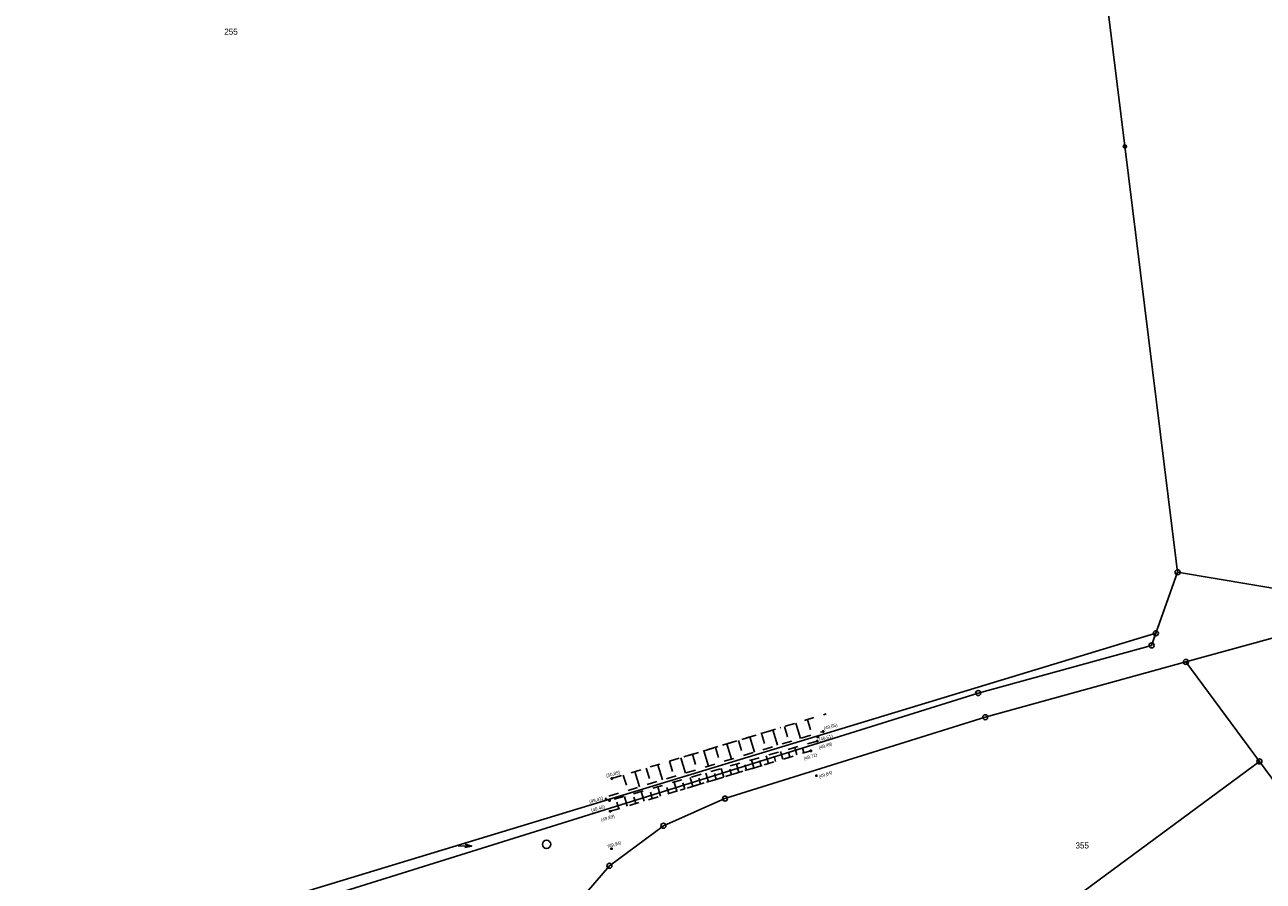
# Model space of a CAD drawing. Extents: x 2408905 to 4819478, y 5786105 to 11573663.
# Tile 23 of 39: x 2409767 to 2409891, y 5786972 to 5787057. Entities that reach past the tile are written whole.
import ezdxf

# ---------------------------------------------------------------- set-up
doc = ezdxf.new("R2010")
doc.units = 0
doc.linetypes.add('DASHED_70', pattern=[2, 1, -1])
for name, color, linetype in [('K100-FLST_GRENZEN', 40, 'Continuous'), ('K105-FLST_NUMMERN', 40, 'Continuous'), ('K140-KATASTERTOPO', 7, 'Continuous'), ('K145-VERM_PKTE', 7, 'Continuous'), ('TOP-HOEHENI', 7, 'Continuous'), ('TOP-LINIEN', 7, 'Continuous')]:
    doc.layers.add(name, color=color, linetype=linetype)
doc.styles.add('SIMPLEX', font='CONTINUOUS')

# ---------------------------------------------------------------- blocks, each defined once
blk = doc.blocks.new('233')
at = {"layer": 'K105-FLST_NUMMERN', "color": 7}
for points in [[(2, 0.5, 0), (0, 0, 0), (2, -0.5, 0)], [(0, 0, 0), (4, 0, 0)]]:
    blk.add_polyline3d(points, dxfattribs=at)
blk = doc.blocks.new('122')
at = {"color": 11, "linetype": 'Continuous'}
blk.add_circle((0, 0), 1.25, dxfattribs=at)
blk = doc.blocks.new('128')
at = {"color": 250, "linetype": 'Continuous'}
blk.add_circle((0, 0), 0.5, dxfattribs=at)
blk = doc.blocks.new('GRENZSTEIN')
at = {"color": 7, "linetype": 'Continuous'}
blk.add_circle((0, 0), 0.75, dxfattribs=at)
blk = doc.blocks.new('247')
at = {"layer": 'TOP-HOEHENI', "color": 250}
for points in [[(-0.375, 0, 0), (0.375, 0, 0)], [(0, -0.375, 0), (0, 0.375, 0)]]:
    blk.add_polyline3d(points, dxfattribs=at)

msp = doc.modelspace()

# ---------------------------------------------------------------- linework, layer by layer
at = {"layer": 'K100-FLST_GRENZEN', "color": 250}
for points in [[(2409702.503, 5787030.808), (2409723.261, 5786954.046), (2409724.599, 5786949.096), (2409879.86, 5786996.258), (2409882.018, 5787002.328), (2409881.881, 5787003.434), (2409874.792, 5787060.81), (2409869.011, 5787066.611), (2409862.912, 5787068.425), (2409837.082, 5787103.581), (2409815.623, 5787141.599), (2409813.336, 5787141.982), (2409819.934, 5787152.584), (2409802.652, 5787179.747), (2409781.871, 5787167.123), (2409764.417, 5787154.041), (2409753.278, 5787144.548), (2409756.298, 5787141.988), (2409736.248, 5787122.404), (2409717.792, 5787101.152), (2409706.518, 5787085.019), (2409703.366, 5787077.885), (2409702.902, 5787071.254), (2409695.355, 5787065.848)], [(2409882.018, 5787002.328), (2409896.797, 5786999.839), (2409928.717, 5787003.789), (2409936.486, 5787004.751), (2409939.794, 5787002.52), (2409944.208, 5787005.482), (2409966.084, 5787021.421), (2409990.003, 5787038.848), (2410013.927, 5787056.278), (2410037.759, 5787073.642), (2410026.295, 5787089.236), (2410032.442, 5787093.708), (2410025.658, 5787103.732), (2409991.49, 5787094.011), (2409977.716, 5787090.092), (2409969.732, 5787087.821), (2409874.792, 5787060.81), (2409881.881, 5787003.434)], [(2409890.152, 5786983.518), (2409896.085, 5786975.474), (2409913.373, 5786988.235), (2409905.852, 5786998.442), (2409897.21, 5786997.372), (2409882.851, 5786993.411)], [(2409725.162, 5786947.016), (2409726.377, 5786946.769), (2409728.747, 5786949.122), (2409744.513, 5786953.524), (2409862.186, 5786990.308), (2409879.432, 5786995.054), (2409879.86, 5786996.258), (2409724.599, 5786949.096)], [(2409815.32, 5786945.828), (2409835.052, 5786942.855), (2409853.954, 5786956.805), (2409872.053, 5786970.161), (2409890.152, 5786983.518), (2409882.851, 5786993.411), (2409862.891, 5786987.91), (2409837.006, 5786979.816), (2409830.882, 5786977.119), (2409825.508, 5786973.132), (2409821.152, 5786968.05), (2409818.03, 5786962.131), (2409816.3, 5786955.666), (2409814.826, 5786945.903)], [(2409872.053, 5786970.161), (2409896.994, 5786936.355), (2409915.09, 5786949.708), (2409896.085, 5786975.474), (2409890.152, 5786983.518)]]:
    msp.add_lwpolyline(points, close=True, dxfattribs=at)
for points in [[(2409896.797, 5786999.839), (2409882.018, 5787002.328), (2409879.432, 5786995.054), (2409862.186, 5786990.308), (2409744.513, 5786953.524)], [(2409821.152, 5786968.05), (2409825.508, 5786973.132), (2409830.882, 5786977.119), (2409837.006, 5786979.816), (2409862.891, 5786987.91), (2409882.851, 5786993.411), (2409897.21, 5786997.372)]]:
    msp.add_lwpolyline(points, dxfattribs=at)
at = {"layer": 'K140-KATASTERTOPO', "color": 250}
for points in [[(2409842.921, 5786986.984, 0), (2409843.227, 5786985.971, 0)], [(2409844.066, 5786987.329, 0), (2409844.524, 5786985.809, 0)], [(2409845.21, 5786987.674, 0), (2409845.516, 5786986.661, 0)], [(2409839.487, 5786985.949, 0), (2409839.945, 5786984.429, 0)], [(2409840.632, 5786986.294, 0), (2409840.937, 5786985.28, 0)], [(2409841.776, 5786986.639, 0), (2409842.235, 5786985.119, 0)], [(2409834.908, 5786984.569, 0), (2409835.366, 5786983.048, 0)], [(2409836.052, 5786984.914, 0), (2409836.358, 5786983.9, 0)], [(2409837.197, 5786985.259, 0), (2409837.655, 5786983.738, 0)], [(2409838.342, 5786985.604, 0), (2409838.648, 5786984.59, 0)], [(2409844.162, 5786984.157, 0), (2409843.939, 5786984.895, 0)], [(2409844.856, 5786984.366, 50.845), (2409844.709, 5786984.852, 0)], [(2409831.473, 5786983.534, 0), (2409831.779, 5786982.52, 0)], [(2409832.618, 5786983.879, 0), (2409833.076, 5786982.358, 0)], [(2409833.763, 5786984.224, 0), (2409834.068, 5786983.21, 0)], [(2409839.87, 5786982.862, 0), (2409839.629, 5786983.659, 0)], [(2409840.601, 5786983.083, 0), (2409840.442, 5786983.607, 0)], [(2409841.325, 5786983.301, 0), (2409841.091, 5786984.078, 0)], [(2409842.043, 5786983.518, 0), (2409841.889, 5786984.029, 0)], [(2409842.755, 5786983.733, 0), (2409842.527, 5786984.49, 0)], [(2409843.462, 5786983.946, 0), (2409843.311, 5786984.444, 0)], [(2409826.894, 5786982.153, 0), (2409827.199, 5786981.139, 0)], [(2409828.038, 5786982.498, 0), (2409828.497, 5786980.978, 0)], [(2409829.183, 5786982.843, 0), (2409829.489, 5786981.83, 0)], [(2409830.328, 5786983.188, 0), (2409830.786, 5786981.668, 0)], [(2409835.352, 5786981.499, 0), (2409835.093, 5786982.359, 0)], [(2409836.121, 5786981.731, 0), (2409835.95, 5786982.297, 0)], [(2409836.884, 5786981.961, 0), (2409836.631, 5786982.8, 0)], [(2409837.64, 5786982.189, 0), (2409837.473, 5786982.742, 0)], [(2409838.39, 5786982.416, 0), (2409838.143, 5786983.233, 0)], [(2409839.133, 5786982.64, 0), (2409838.971, 5786983.178, 0)], [(2409830.597, 5786980.065, 0), (2409830.317, 5786980.991, 0)], [(2409831.406, 5786980.309, 0), (2409831.222, 5786980.919, 0)], [(2409832.209, 5786980.551, 0), (2409831.936, 5786981.455, 0)], [(2409833.005, 5786980.791, 0), (2409832.825, 5786981.386, 0)], [(2409833.794, 5786981.029, 0), (2409833.528, 5786981.911, 0)], [(2409834.576, 5786981.265, 0), (2409834.401, 5786981.846, 0)], [(2409827.289, 5786979.067, 0), (2409826.996, 5786980.039, 0)], [(2409828.126, 5786979.32, 0), (2409827.933, 5786979.96, 0)], [(2409828.957, 5786979.57, 0), (2409828.671, 5786980.519, 0)], [(2409829.78, 5786979.819, 0), (2409829.592, 5786980.443, 0)], [(2409826.444, 5786978.812, 0), (2409826.246, 5786979.468, 0)]]:
    msp.add_polyline3d(points, dxfattribs=at)
at = {"layer": 'TOP-LINIEN', "color": 250, "linetype": 'DASHED_70'}
for p, q in [((2409825.749, 5786981.808, 50.845), (2409847.084, 5786988.239, 51.008)), ((2409825.449, 5786980.059, 49.482), (2409846.784, 5786986.49, 49.645)), ((2409832.924, 5786983.971, 50.9), (2409842.562, 5786986.876, 50.973)), ((2409846.183, 5786985.538, 49.493), (2409825.514, 5786979.614, 49.452)), ((2409825.581, 5786978.552, 49.827), (2409845.544, 5786984.574, 49.709)), ((2409840.688, 5786983.109, 49.738), (2409832.547, 5786980.653, 49.786))]:
    msp.add_line(p, q, dxfattribs=at)

# ---------------------------------------------------------------- block references
at = {"layer": 'K100-FLST_GRENZEN', "color": 250, "xscale": 0.333, "yscale": 0.333}
for p in [(2409882.018, 5787002.328), (2409879.86, 5786996.258), (2409879.432, 5786995.054), (2409882.851, 5786993.411), (2409862.186, 5786990.308), (2409862.891, 5786987.91), (2409890.152, 5786983.518), (2409837.006, 5786979.816), (2409830.882, 5786977.119), (2409825.508, 5786973.132)]:
    msp.add_blockref('GRENZSTEIN', p, dxfattribs=at)
at = {"layer": 'K105-FLST_NUMMERN', "color": 250, "xscale": 0.339, "yscale": 0.339, "rotation": 178.0940000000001}
msp.add_blockref('233', (2409811.828, 5786975.087), dxfattribs=at)
at = {"layer": 'K145-VERM_PKTE', "color": 250, "xscale": 0.333, "yscale": 0.333}
for name, p in [('128', (2409876.783, 5787044.677)), ('122', (2409819.257, 5786975.269))]:
    msp.add_blockref(name, p, dxfattribs=at)
at = {"layer": 'TOP-HOEHENI', "color": 250, "xscale": 0.333, "yscale": 0.333}
for p in [(2409846.246, 5786985.939, 49.507), (2409846.784, 5786986.49, 49.645), (2409845.544, 5786984.574, 49.709), (2409846.183, 5786985.538, 49.493), (2409846.091, 5786982.093, 49.838), (2409825.749, 5786981.808, 50.845), (2409825.171, 5786979.751, 49.409), (2409825.514, 5786979.614, 49.452), (2409825.581, 5786978.552, 49.827), (2409825.716, 5786974.83, 49.944)]:
    msp.add_blockref('247', p, dxfattribs=at)

# ---------------------------------------------------------------- texts
at = {"layer": 'K105-FLST_NUMMERN', "color": 250, "linetype": 'Continuous', "style": 'SIMPLEX'}
for s, p in [('255', (2409787.206, 5787055.787, 50.009)), ('355', (2409871.863, 5786974.857, 50.009))]:
    msp.add_text(s, height=0.6, dxfattribs=at).set_placement(p)
at = {"layer": 'TOP-HOEHENI', "color": 250, "linetype": 'Continuous', "style": 'SIMPLEX', "width": 0.8}
for s, rotation, p in [('(49,65)', 15, (2409846.868, 5786986.641)), ('(49,51)', 16, (2409846.422, 5786985.509)), ('(49,49)', 17, (2409846.367, 5786984.711)), ('(49,71)', 18, (2409844.881, 5786983.616)), ('(50,85)', 15, (2409825.241, 5786981.925)), ('(49,84)', 19, (2409846.385, 5786981.833)), ('(49,41)', 17, (2409823.57, 5786979.326)), ('(49,45)', 16, (2409823.75, 5786978.484)), ('(49,83)', 17, (2409824.721, 5786977.525)), ('(49,94)', 15, (2409825.371, 5786974.927))]:
    msp.add_text(s, height=0.33, rotation=rotation, dxfattribs=at).set_placement(p)

doc.saveas('drawing.dxf')
